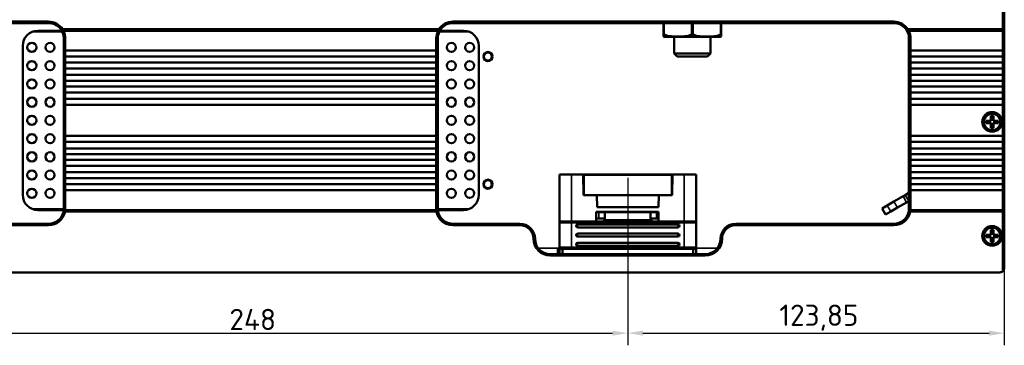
# Model space of a CAD drawing. Header units: millimetres. Extents: x 0 to 5372, y -189 to 1188.
# Tile 26 of 30: x 821 to 1145, y 768 to 875. Entities that reach past the tile are written whole.
import ezdxf

# ---------------------------------------------------------------- set-up
doc = ezdxf.new("R2010")
doc.units = ezdxf.units.MM
doc.header["$LTSCALE"] = 2
for name, color, linetype, lineweight in [('Bemaßung (ISO)', 7, 'Continuous', 25), ('Sichtbar (ISO)', 7, 'Continuous', 50), ('Sichtbar schmal (ISO)', 7, 'Continuous', 35)]:
    doc.layers.add(name, color=color, linetype=linetype, lineweight=lineweight)
doc.styles.add('Notiztext (DIN)', font='isocpeur.ttf')
doc.dimstyles.new('Standard (DIN)', dxfattribs={"dimscale": 2, "dimtxt": 3.5, "dimasz": 2.5, "dimexe": 2, "dimexo": 0.5, "dimgap": 0.5, "dimtad": 1, "dimrnd": 1e-08, "dimtxsty": 'Notiztext (DIN)', "dimcen": 0.09, "dimdle": 10, "dimclrd": 256, "dimclre": 256, "dimclrt": 256, "dimadec": 0, "dimazin": 0, "dimtfac": 1, "dimtmove": 0, "dimatfit": 3, "dimfxl": 1, "dimtolj": 1, "dimtzin": 0, "dimlwd": -1, "dimlwe": -1, "dimarcsym": 0})

# ---------------------------------------------------------------- blocks, each defined once
blk = doc.blocks.new('*D27')
at = {"layer": 'Bemaßung (ISO)', "transparency": 16777216}
for p, q in [((772.68, 822.99), (772.68, 767.94)), ((1020.68, 822.99), (1020.68, 767.94)), ((777.68, 771.94), (1015.68, 771.94))]:
    blk.add_line(p, q, dxfattribs=at)
for points in [[(777.68, 772.77), (777.68, 771.11), (772.68, 771.94)], [(1015.68, 772.77), (1015.68, 771.11), (1020.68, 771.94)]]:
    blk.add_solid(points, dxfattribs=at)
at = {"layer": 'Defpoints', "color": 0, "transparency": 16777216}
for p in [(772.68, 823.99), (1020.68, 823.99), (1020.68, 771.94)]:
    blk.add_point(p, dxfattribs=at)
at = {"layer": 'Bemaßung (ISO)', "transparency": 16777216, "insert": (889.66, 779.94), "char_height": 7, "attachment_point": 1, "style": 'Notiztext (DIN)'}
blk.add_mtext('\\A1;248', dxfattribs=at)
blk = doc.blocks.new('*D28')
at = {"layer": 'Bemaßung (ISO)', "transparency": 16777216}
for p, q in [((1020.68, 822.99), (1020.68, 767.94)), ((1144.53, 792.44), (1144.53, 767.94)), ((1025.68, 771.94), (1139.53, 771.94))]:
    blk.add_line(p, q, dxfattribs=at)
for points in [[(1025.68, 772.77), (1025.68, 771.11), (1020.68, 771.94)], [(1139.53, 772.77), (1139.53, 771.11), (1144.53, 771.94)]]:
    blk.add_solid(points, dxfattribs=at)
at = {"layer": 'Defpoints', "color": 0, "transparency": 16777216}
for p in [(1020.68, 823.99), (1144.53, 793.44), (1144.53, 771.94)]:
    blk.add_point(p, dxfattribs=at)
at = {"layer": 'Bemaßung (ISO)', "transparency": 16777216, "insert": (1070.55, 781.34), "char_height": 7, "attachment_point": 1, "style": 'Notiztext (DIN)'}
blk.add_mtext('\\A1;123,85', dxfattribs=at)

msp = doc.modelspace()

# ---------------------------------------------------------------- linework, layer by layer
at = {"layer": 'Sichtbar (ISO)'}
for p, q in [((1144.026, 871.941), (1144.026, 890.559)), ((1144.526, 889.441), (1144.526, 872.148)), ((715.176, 874.441), (830.176, 874.441)), ((963.176, 874.441), (1108.176, 874.441)), ((830.176, 873.941), (715.176, 873.941)), ((834.506, 871.441), (826.676, 871.441)), ((958.566, 871.941), (834.786, 871.941)), ((835.071, 871.434), (835.075, 871.441)), ((958.277, 871.441), (835.075, 871.441)), ((958.277, 871.441), (958.282, 871.434)), ((966.676, 871.441), (958.846, 871.441)), ((1108.176, 873.941), (963.176, 873.941)), ((1032.431, 873.941), (1032.431, 870.183)), ((1051.431, 870.183), (1051.431, 873.941)), ((1144.026, 871.941), (1112.786, 871.941)), ((1113.071, 871.434), (1113.075, 871.441)), ((1144.026, 871.441), (1113.075, 871.441)), ((1144.526, 872.148), (1144.026, 871.941)), ((1144.026, 871.441), (1144.026, 871.941)), ((1144.526, 871.648), (1144.026, 871.441)), ((1144.026, 864.883), (1144.026, 871.441)), ((1144.526, 872.148), (1144.526, 871.648)), ((1144.526, 871.648), (1144.526, 864.504)), ((834.666, 871.141), (824.97, 871.141)), ((835.176, 864.504), (835.176, 868.941)), ((835.676, 868.941), (835.676, 864.883)), ((957.676, 864.883), (957.676, 868.941)), ((958.176, 868.941), (958.176, 864.504)), ((968.382, 871.141), (958.686, 871.141)), ((1032.431, 870.183), (1032.431, 869.504)), ((1032.839, 869.441), (1051.024, 869.441)), ((1035.931, 863.941), (1035.931, 869.441)), ((1047.931, 863.941), (1047.931, 869.441)), ((1051.431, 869.504), (1051.431, 870.183)), ((1113.176, 864.504), (1113.176, 868.941)), ((1113.676, 868.941), (1113.676, 864.883)), ((821.676, 866.441), (821.676, 817.441)), ((835.676, 864.883), (957.676, 864.883)), ((835.676, 862.952), (835.676, 864.883)), ((957.676, 864.883), (957.676, 862.952)), ((971.676, 817.441), (971.676, 866.441)), ((1113.676, 864.883), (1144.026, 864.883)), ((1113.676, 862.952), (1113.676, 864.883)), ((1144.026, 864.883), (1144.026, 862.952)), ((835.176, 864.504), (835.176, 863.331)), ((835.176, 860.585), (835.176, 863.331)), ((957.676, 862.952), (835.676, 862.952)), ((835.676, 862.952), (835.676, 860.963)), ((957.676, 860.963), (957.676, 862.952)), ((958.176, 863.331), (958.176, 864.504)), ((958.176, 863.331), (958.176, 860.585)), ((1035.931, 863.941), (1047.931, 863.941)), ((1036.931, 862.941), (1035.931, 863.941)), ((1036.931, 862.941), (1046.931, 862.941)), ((1046.931, 862.941), (1047.931, 863.941)), ((1113.176, 864.504), (1113.176, 863.331)), ((1113.176, 860.585), (1113.176, 863.331)), ((1144.026, 862.952), (1113.676, 862.952)), ((1113.676, 862.952), (1113.676, 860.963)), ((1144.026, 860.963), (1144.026, 862.952)), ((1144.526, 863.331), (1144.526, 864.504)), ((1144.526, 863.331), (1144.526, 860.585)), ((835.176, 860.585), (835.176, 859.411)), ((835.176, 856.528), (835.176, 859.411)), ((835.676, 860.963), (957.676, 860.963)), ((835.676, 859.033), (835.676, 860.963)), ((957.676, 859.033), (835.676, 859.033)), ((835.676, 859.033), (835.676, 856.906)), ((957.676, 860.963), (957.676, 859.033)), ((957.676, 856.906), (957.676, 859.033)), ((958.176, 859.411), (958.176, 860.585)), ((958.176, 859.411), (958.176, 856.528)), ((1113.176, 860.585), (1113.176, 859.411)), ((1113.176, 856.528), (1113.176, 859.411)), ((1113.676, 860.963), (1144.026, 860.963)), ((1113.676, 859.033), (1113.676, 860.963)), ((1144.026, 859.033), (1113.676, 859.033)), ((1113.676, 859.033), (1113.676, 856.906)), ((1144.026, 860.963), (1144.026, 859.033)), ((1144.026, 856.906), (1144.026, 859.033)), ((1144.526, 859.411), (1144.526, 860.585)), ((1144.526, 859.411), (1144.526, 856.528)), ((835.176, 856.528), (835.176, 855.354)), ((835.176, 852.708), (835.176, 855.354)), ((835.676, 856.906), (957.676, 856.906)), ((835.676, 854.976), (835.676, 856.906)), ((957.676, 854.976), (835.676, 854.976)), ((835.676, 854.976), (835.676, 853.087)), ((957.676, 856.906), (957.676, 854.976)), ((957.676, 853.087), (957.676, 854.976)), ((958.176, 855.354), (958.176, 856.528)), ((958.176, 855.354), (958.176, 852.708)), ((1113.176, 856.528), (1113.176, 855.354)), ((1113.176, 852.708), (1113.176, 855.354)), ((1113.676, 856.906), (1144.026, 856.906)), ((1113.676, 854.976), (1113.676, 856.906)), ((1144.026, 854.976), (1113.676, 854.976)), ((1113.676, 854.976), (1113.676, 853.087)), ((1144.026, 856.906), (1144.026, 854.976)), ((1144.026, 853.087), (1144.026, 854.976)), ((1144.526, 855.354), (1144.526, 856.528)), ((1144.526, 855.354), (1144.526, 852.708)), ((835.176, 852.708), (835.176, 851.535)), ((835.676, 853.087), (957.676, 853.087)), ((835.676, 851.157), (835.676, 853.087)), ((957.676, 853.087), (957.676, 851.157)), ((958.176, 851.535), (958.176, 852.708)), ((1113.176, 852.708), (1113.176, 851.535)), ((1113.676, 853.087), (1144.026, 853.087)), ((1113.676, 851.157), (1113.676, 853.087)), ((1144.026, 853.087), (1144.026, 851.157)), ((1144.526, 851.535), (1144.526, 852.708)), ((835.176, 848.627), (835.176, 851.535)), ((835.176, 848.627), (835.176, 847.453)), ((957.676, 851.157), (835.676, 851.157)), ((835.676, 851.157), (835.676, 849.005)), ((835.676, 849.005), (957.676, 849.005)), ((835.676, 847.075), (835.676, 849.005)), ((957.676, 849.005), (957.676, 851.157)), ((957.676, 849.005), (957.676, 847.075)), ((958.176, 851.535), (958.176, 848.627)), ((958.176, 847.453), (958.176, 848.627)), ((1113.176, 848.627), (1113.176, 851.535)), ((1113.176, 848.627), (1113.176, 847.453)), ((1144.026, 851.157), (1113.676, 851.157)), ((1113.676, 851.157), (1113.676, 849.005)), ((1113.676, 849.005), (1144.026, 849.005)), ((1113.676, 847.075), (1113.676, 849.005)), ((1144.026, 849.005), (1144.026, 851.157)), ((1144.026, 849.005), (1144.026, 847.075)), ((1144.526, 851.535), (1144.526, 848.627)), ((1144.526, 847.453), (1144.526, 848.627)), ((835.176, 836.429), (835.176, 847.453)), ((957.676, 847.075), (835.676, 847.075)), ((835.676, 847.075), (835.676, 836.807)), ((957.676, 836.807), (957.676, 847.075)), ((958.176, 847.453), (958.176, 836.429)), ((1113.176, 836.429), (1113.176, 847.453)), ((1144.026, 847.075), (1113.676, 847.075)), ((1113.676, 847.075), (1113.676, 836.807)), ((1144.026, 836.807), (1144.026, 847.075)), ((1144.526, 847.453), (1144.526, 836.429)), ((1140.126, 841.841), (1140.126, 843.441)), ((1140.126, 843.441), (1140.926, 843.441)), ((1140.196, 842.641), (1140.126, 843.441)), ((1140.856, 842.641), (1140.196, 842.641)), ((1140.196, 842.641), (1140.196, 841.771)), ((1140.856, 842.641), (1140.926, 843.441)), ((1140.856, 841.771), (1140.856, 842.641)), ((1140.926, 843.441), (1140.926, 841.841)), ((1138.526, 841.041), (1138.526, 841.841)), ((1138.526, 841.841), (1140.126, 841.841)), ((1139.326, 841.771), (1138.526, 841.841)), ((1139.326, 841.111), (1138.526, 841.041)), ((1140.126, 841.041), (1138.526, 841.041)), ((1139.326, 841.771), (1140.196, 841.771)), ((1139.326, 841.111), (1139.326, 841.771)), ((1140.196, 841.111), (1139.326, 841.111)), ((1140.126, 841.841), (1140.196, 841.771)), ((1140.196, 841.111), (1140.126, 841.041)), ((1140.126, 839.441), (1140.126, 841.041)), ((1140.196, 840.241), (1140.126, 839.441)), ((1140.926, 839.441), (1140.126, 839.441)), ((1140.196, 841.111), (1140.196, 840.241)), ((1140.196, 840.241), (1140.856, 840.241)), ((1140.856, 841.771), (1140.926, 841.841)), ((1140.856, 841.771), (1141.726, 841.771)), ((1140.926, 841.041), (1140.856, 841.111)), ((1140.856, 840.241), (1140.856, 841.111)), ((1141.726, 841.111), (1140.856, 841.111)), ((1140.856, 840.241), (1140.926, 839.441)), ((1140.926, 841.841), (1142.526, 841.841)), ((1142.526, 841.041), (1140.926, 841.041)), ((1140.926, 841.041), (1140.926, 839.441)), ((1141.726, 841.771), (1142.526, 841.841)), ((1141.726, 841.771), (1141.726, 841.111)), ((1141.726, 841.111), (1142.526, 841.041)), ((1142.526, 841.841), (1142.526, 841.041)), ((835.176, 836.429), (835.176, 835.255)), ((835.676, 836.807), (957.676, 836.807)), ((835.676, 834.877), (835.676, 836.807)), ((957.676, 836.807), (957.676, 834.877)), ((958.176, 835.255), (958.176, 836.429)), ((1113.176, 836.429), (1113.176, 835.255)), ((1113.676, 836.807), (1144.026, 836.807)), ((1113.676, 834.877), (1113.676, 836.807)), ((1144.026, 836.807), (1144.026, 834.877)), ((1144.526, 835.255), (1144.526, 836.429)), ((835.176, 832.347), (835.176, 835.255)), ((835.176, 832.347), (835.176, 831.174)), ((957.676, 834.877), (835.676, 834.877)), ((835.676, 834.877), (835.676, 832.726)), ((835.676, 832.726), (957.676, 832.726)), ((835.676, 830.796), (835.676, 832.726)), ((957.676, 832.726), (957.676, 834.877)), ((957.676, 832.726), (957.676, 830.796)), ((958.176, 835.255), (958.176, 832.347)), ((958.176, 831.174), (958.176, 832.347)), ((1113.176, 832.347), (1113.176, 835.255)), ((1113.176, 832.347), (1113.176, 831.174)), ((1144.026, 834.877), (1113.676, 834.877)), ((1113.676, 834.877), (1113.676, 832.726)), ((1113.676, 832.726), (1144.026, 832.726)), ((1113.676, 830.796), (1113.676, 832.726)), ((1144.026, 832.726), (1144.026, 834.877)), ((1144.026, 832.726), (1144.026, 830.796)), ((1144.526, 835.255), (1144.526, 832.347)), ((1144.526, 831.174), (1144.526, 832.347)), ((835.176, 828.528), (835.176, 831.174)), ((957.676, 830.796), (835.676, 830.796)), ((835.676, 830.796), (835.676, 828.906)), ((957.676, 828.906), (957.676, 830.796)), ((958.176, 831.174), (958.176, 828.528)), ((1113.176, 828.528), (1113.176, 831.174)), ((1144.026, 830.796), (1113.676, 830.796)), ((1113.676, 830.796), (1113.676, 828.906)), ((1144.026, 828.906), (1144.026, 830.796)), ((1144.526, 831.174), (1144.526, 828.528)), ((835.176, 828.528), (835.176, 827.354)), ((835.176, 824.471), (835.176, 827.354)), ((835.676, 828.906), (957.676, 828.906)), ((835.676, 826.976), (835.676, 828.906)), ((957.676, 826.976), (835.676, 826.976)), ((835.676, 826.976), (835.676, 824.85)), ((957.676, 828.906), (957.676, 826.976)), ((957.676, 824.85), (957.676, 826.976)), ((958.176, 827.354), (958.176, 828.528)), ((958.176, 827.354), (958.176, 824.471)), ((1113.176, 828.528), (1113.176, 827.354)), ((1113.176, 824.471), (1113.176, 827.354)), ((1113.676, 828.906), (1144.026, 828.906)), ((1113.676, 826.976), (1113.676, 828.906)), ((1144.026, 826.976), (1113.676, 826.976)), ((1113.676, 826.976), (1113.676, 824.85)), ((1144.026, 828.906), (1144.026, 826.976)), ((1144.026, 824.85), (1144.026, 826.976)), ((1144.526, 827.354), (1144.526, 828.528)), ((1144.526, 827.354), (1144.526, 824.471)), ((835.176, 824.471), (835.176, 823.298)), ((835.176, 820.552), (835.176, 823.298)), ((835.676, 824.85), (957.676, 824.85)), ((835.676, 822.919), (835.676, 824.85)), ((957.676, 822.919), (835.676, 822.919)), ((835.676, 822.919), (835.676, 820.93)), ((957.676, 824.85), (957.676, 822.919)), ((957.676, 820.93), (957.676, 822.919)), ((958.176, 823.298), (958.176, 824.471)), ((958.176, 823.298), (958.176, 820.552)), ((998.176, 824.091), (1002.176, 824.091)), ((998.176, 824.091), (998.176, 808.191)), ((1002.176, 824.091), (1005.959, 824.091)), ((1035.393, 824.091), (1005.959, 824.091)), ((1006.076, 817.391), (1005.959, 824.091)), ((1005.961, 823.991), (1006.176, 823.991)), ((1006.176, 823.991), (1035.176, 823.991)), ((1006.176, 817.391), (1006.176, 823.991)), ((1035.391, 823.991), (1035.176, 823.991)), ((1035.176, 817.391), (1035.176, 823.991)), ((1035.276, 817.391), (1035.393, 824.091)), ((1035.393, 824.091), (1039.176, 824.091)), ((1043.176, 824.091), (1039.176, 824.091)), ((1043.176, 824.091), (1043.176, 808.191)), ((1113.176, 824.471), (1113.176, 823.298)), ((1113.176, 820.552), (1113.176, 823.298)), ((1113.676, 824.85), (1144.026, 824.85)), ((1113.676, 822.919), (1113.676, 824.85)), ((1144.026, 822.919), (1113.676, 822.919)), ((1113.676, 822.919), (1113.676, 820.93)), ((1144.026, 824.85), (1144.026, 822.919)), ((1144.026, 820.93), (1144.026, 822.919)), ((1144.526, 823.298), (1144.526, 824.471)), ((1144.526, 823.298), (1144.526, 820.552)), ((835.176, 820.552), (835.176, 819.378)), ((835.176, 812.941), (835.176, 819.378)), ((835.676, 820.93), (957.676, 820.93)), ((835.676, 819), (835.676, 820.93)), ((957.676, 820.93), (957.676, 819)), ((958.176, 819.378), (958.176, 820.552)), ((958.176, 819.378), (958.176, 812.941)), ((1113.176, 820.552), (1113.176, 819.378)), ((1113.176, 812.941), (1113.176, 819.378)), ((1113.676, 820.93), (1144.026, 820.93)), ((1113.676, 819), (1113.676, 820.93)), ((1144.026, 820.93), (1144.026, 819)), ((1144.526, 819.378), (1144.526, 820.552)), ((1144.526, 819.378), (1144.526, 812.234)), ((957.676, 819), (835.676, 819)), ((835.676, 819), (835.676, 812.941)), ((957.676, 812.941), (957.676, 819)), ((1006.076, 817.391), (1010.506, 817.391)), ((1006.176, 817.391), (1035.176, 817.391)), ((1010.506, 817.391), (1010.576, 813.391)), ((1030.776, 813.391), (1030.846, 817.391)), ((1030.846, 817.391), (1035.276, 817.391)), ((1108.228, 815.226), (1111.228, 816.958)), ((1111.953, 817.376), (1111.228, 816.958)), ((1113.176, 818.083), (1111.953, 817.376)), ((1113.676, 819), (1113.676, 812.941)), ((1144.026, 819), (1113.676, 819)), ((1144.026, 812.441), (1144.026, 819)), ((1010.576, 813.391), (1030.776, 813.391)), ((1104.302, 812.959), (1106.034, 813.959)), ((1105.452, 810.967), (1104.302, 812.959)), ((1108.228, 815.226), (1106.034, 813.959)), ((1109.378, 813.234), (1107.184, 811.967)), ((1112.378, 814.966), (1109.378, 813.234)), ((1112.378, 814.966), (1113.103, 815.385)), ((1113.103, 815.385), (1113.176, 815.427)), ((824.97, 812.741), (835.172, 812.741)), ((826.676, 812.441), (835.151, 812.441)), ((835.584, 811.941), (957.768, 811.941)), ((835.653, 812.433), (835.66, 812.441)), ((835.66, 812.441), (957.692, 812.441)), ((957.692, 812.441), (957.7, 812.433)), ((958.18, 812.741), (968.382, 812.741)), ((958.201, 812.441), (966.676, 812.441)), ((1030.776, 811.891), (1010.326, 811.891)), ((1010.326, 811.891), (1010.326, 808.691)), ((1010.326, 811.691), (1011.176, 811.691)), ((1011.176, 809.691), (1010.326, 809.691)), ((1010.576, 811.891), (1010.566, 811.691)), ((1011.176, 811.691), (1013.176, 811.691)), ((1013.176, 809.691), (1011.176, 809.691)), ((1013.176, 811.691), (1028.176, 811.691)), ((1013.176, 811.691), (1013.176, 809.691)), ((1028.176, 811.691), (1030.176, 811.691)), ((1028.176, 809.691), (1028.176, 811.691)), ((1030.176, 809.691), (1028.176, 809.691)), ((1030.176, 811.691), (1030.776, 811.691)), ((1030.776, 809.691), (1030.176, 809.691)), ((1030.776, 811.891), (1030.776, 808.691)), ((1107.184, 811.967), (1105.452, 810.967)), ((1144.026, 811.941), (1113.584, 811.941)), ((1113.653, 812.433), (1113.66, 812.441)), ((1144.026, 812.441), (1113.66, 812.441)), ((1144.026, 811.941), (1144.026, 812.441)), ((1144.026, 812.441), (1144.526, 812.234)), ((1144.026, 792.323), (1144.026, 811.941)), ((1144.026, 811.941), (1144.526, 811.734)), ((1144.526, 812.234), (1144.526, 811.734)), ((1144.526, 811.734), (1144.526, 793.441)), ((808.176, 807.941), (830.176, 807.941)), ((830.176, 807.441), (808.176, 807.441)), ((963.176, 807.941), (985.176, 807.941)), ((985.176, 807.441), (963.176, 807.441)), ((998.176, 800.191), (998.176, 808.191)), ((1002.176, 808.691), (998.676, 808.691)), ((1002.176, 808.691), (1039.176, 808.691)), ((1037.176, 807.74), (1004.176, 807.74)), ((1004.176, 806.74), (1037.176, 806.74)), ((1042.676, 808.691), (1039.176, 808.691)), ((1043.176, 808.191), (1043.176, 800.191)), ((1056.176, 807.941), (1108.176, 807.941)), ((1108.176, 807.441), (1056.176, 807.441)), ((1037.176, 804.69), (1004.176, 804.69)), ((1004.176, 803.69), (1037.176, 803.69)), ((1138.526, 803.541), (1138.526, 804.341)), ((1138.526, 804.341), (1140.126, 804.341)), ((1139.326, 804.271), (1138.526, 804.341)), ((1139.326, 803.611), (1138.526, 803.541)), ((1140.126, 803.541), (1138.526, 803.541)), ((1139.326, 804.271), (1140.196, 804.271)), ((1139.326, 803.611), (1139.326, 804.271)), ((1140.196, 803.611), (1139.326, 803.611)), ((1140.126, 804.341), (1140.126, 805.941)), ((1140.126, 805.941), (1140.926, 805.941)), ((1140.196, 805.141), (1140.126, 805.941)), ((1140.126, 804.341), (1140.196, 804.271)), ((1140.196, 803.611), (1140.126, 803.541)), ((1140.126, 801.941), (1140.126, 803.541)), ((1140.856, 805.141), (1140.196, 805.141)), ((1140.196, 805.141), (1140.196, 804.271)), ((1140.196, 803.611), (1140.196, 802.741)), ((1140.856, 805.141), (1140.926, 805.941)), ((1140.856, 804.271), (1140.856, 805.141)), ((1140.856, 804.271), (1140.926, 804.341)), ((1140.856, 804.271), (1141.726, 804.271)), ((1140.926, 803.541), (1140.856, 803.611)), ((1140.856, 802.741), (1140.856, 803.611)), ((1141.726, 803.611), (1140.856, 803.611)), ((1140.926, 805.941), (1140.926, 804.341)), ((1140.926, 804.341), (1142.526, 804.341)), ((1142.526, 803.541), (1140.926, 803.541)), ((1140.926, 803.541), (1140.926, 801.941)), ((1141.726, 804.271), (1142.526, 804.341)), ((1141.726, 804.271), (1141.726, 803.611)), ((1141.726, 803.611), (1142.526, 803.541)), ((1142.526, 804.341), (1142.526, 803.541)), ((998.176, 797.941), (998.176, 800.191)), ((1037.176, 801.64), (1004.176, 801.64)), ((1004.176, 800.64), (1037.176, 800.64)), ((1043.176, 800.191), (1043.176, 797.941)), ((1140.196, 802.741), (1140.126, 801.941)), ((1140.926, 801.941), (1140.126, 801.941)), ((1140.196, 802.741), (1140.856, 802.741)), ((1140.856, 802.741), (1140.926, 801.941)), ((995.176, 797.941), (1046.176, 797.941)), ((995.176, 797.441), (1046.176, 797.441)), ((998.176, 799.641), (997.676, 799.641)), ((997.676, 797.941), (997.676, 799.641)), ((998.676, 799.691), (1002.176, 799.691)), ((999.176, 799.691), (999.176, 797.941)), ((1039.176, 799.691), (1002.176, 799.691)), ((1039.176, 799.691), (1042.676, 799.691)), ((1042.176, 797.941), (1042.176, 799.691)), ((1143.026, 791.941), (154.326, 791.941))]:
    msp.add_line(p, q, dxfattribs=at)
for centre, radius in [((824.676, 865.941), 1.5), ((830.676, 865.941), 1.5), ((962.676, 865.941), 1.5), ((968.676, 865.941), 1.5), ((974.676, 862.941), 1.5), ((974.676, 862.941), 1.3), ((824.676, 859.941), 1.5), ((830.676, 859.941), 1.5), ((962.676, 859.941), 1.5), ((968.676, 859.941), 1.5), ((824.676, 853.941), 1.5), ((830.676, 853.941), 1.5), ((962.676, 853.941), 1.5), ((968.676, 853.941), 1.5), ((824.676, 847.941), 1.5), ((830.676, 847.941), 1.5), ((962.676, 847.941), 1.5), ((968.676, 847.941), 1.5), ((824.676, 841.941), 1.5), ((830.676, 841.941), 1.5), ((962.676, 841.941), 1.5), ((968.676, 841.941), 1.5), ((1140.526, 841.441), 3.25), ((1140.526, 841.441), 2.7), ((824.676, 835.941), 1.5), ((830.676, 835.941), 1.5), ((962.676, 835.941), 1.5), ((968.676, 835.941), 1.5), ((824.676, 829.941), 1.5), ((830.676, 829.941), 1.5), ((962.676, 829.941), 1.5), ((968.676, 829.941), 1.5), ((824.676, 823.941), 1.5), ((830.676, 823.941), 1.5), ((962.676, 823.941), 1.5), ((968.676, 823.941), 1.5), ((824.676, 817.941), 1.5), ((830.676, 817.941), 1.5), ((962.676, 817.941), 1.5), ((968.676, 817.941), 1.5), ((974.676, 820.941), 1.5), ((974.676, 820.941), 1.3), ((1140.526, 803.941), 3.25), ((1140.526, 803.941), 2.7)]:
    msp.add_circle(centre, radius, dxfattribs=at)
for centre, radius, start, end in [((830.176, 868.941), 5.5, 33.05573, 90), ((963.176, 868.941), 5.5, 90, 146.94427), ((1108.176, 868.941), 5.5, 33.05573, 90), ((826.676, 866.441), 5, 90, 180), ((830.176, 868.941), 5, 38.30405, 90), ((830.176, 868.941), 5, 0, 32.20448), ((830.176, 868.941), 5.5, 0, 27.03569), ((963.176, 868.941), 5.5, 152.96431, 180), ((963.176, 868.941), 5, 147.79552, 180), ((963.176, 868.941), 5, 90, 141.69595), ((966.676, 866.441), 5, 0, 90), ((1108.176, 868.941), 5, 38.30405, 90), ((1108.176, 868.941), 5, 0, 32.20448), ((1108.176, 868.941), 5.5, 0, 27.03569), ((1033.09, 872.431), 3, 257.31877, 265.20285), ((1050.773, 872.431), 3, 274.79715, 282.68123), ((826.676, 817.441), 5, 180, 270), ((966.676, 817.441), 5, 270, 0), ((830.176, 812.941), 5, 351.86123, 0), ((830.176, 812.941), 5.5, 354.6951, 0), ((963.176, 812.941), 5.5, 180, 185.3049), ((963.176, 812.941), 5, 180, 188.13877), ((1108.176, 812.941), 5, 351.86123, 0), ((1108.176, 812.941), 5.5, 354.6951, 0), ((830.176, 812.941), 5.5, 270, 349.52432), ((830.176, 812.941), 5, 270, 346.61104), ((963.176, 812.941), 5.5, 190.47568, 270), ((963.176, 812.941), 5, 193.38896, 270), ((1108.176, 812.941), 5.5, 270, 349.52432), ((1108.176, 812.941), 5, 270, 346.61104), ((985.176, 802.941), 5, 0, 90), ((985.176, 802.941), 4.5, 0, 90), ((998.676, 808.191), 0.5, 90, 180), ((1004.176, 807.24), 0.5, 90, 270), ((1012.176, 809.691), 1, 270, 330), ((1029.176, 809.691), 1, 210, 270), ((1037.176, 807.24), 0.5, 270, 90), ((1042.676, 808.191), 0.5, 0, 90), ((1056.176, 802.941), 5, 90, 180), ((1056.176, 802.941), 4.5, 90, 180), ((1004.176, 804.19), 0.5, 90, 270), ((1037.176, 804.19), 0.5, 270, 90), ((995.176, 802.941), 5.5, 180, 270), ((995.176, 802.941), 5, 180, 270), ((998.676, 800.191), 0.5, 180, 270), ((1004.176, 801.14), 0.5, 90, 270), ((1037.176, 801.14), 0.5, 270, 90), ((1042.676, 800.191), 0.5, 270, 0), ((1046.176, 802.941), 5.5, 270, 0), ((1046.176, 802.941), 5, 270, 0), ((1143.026, 793.441), 1.5, 311.81031, 0), ((1143.026, 793.441), 1.5, 270, 311.81031)]:
    msp.add_arc(centre, radius, start, end, dxfattribs=at)
for centre, major_axis, start_param, end_param in [((831.19, 869.671), (2.532, -3.515), 1.4990278, 1.6219368), ((962.162, 869.671), (2.532, 3.515), 1.5196559, 1.6425648), ((1109.19, 869.671), (2.532, -3.515), 1.4990278, 1.6219368)]:
    msp.add_ellipse(centre, major_axis=major_axis, ratio=0.8658307, start_param=start_param, end_param=end_param, dxfattribs=at)
for points, knots in [([(834.758, 871.889), (834.646, 871.913), (834.533, 871.939), (834.314, 871.989), (834.207, 872.014), (834.1, 872.04)], [-0.081014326, -0.081014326, -0.081014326, -0.081014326, -0.038980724, -0.038980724, 0, 0, 0, 0]), ([(834.758, 871.889), (834.814, 871.816), (834.867, 871.741), (834.972, 871.59), (835.022, 871.512), (835.071, 871.434)], [-0.071637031, -0.071637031, -0.071637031, -0.071637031, -0.036247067, -0.036247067, -0.000001, -0.000001, -0.000001, -0.000001]), ([(958.595, 871.889), (958.539, 871.816), (958.485, 871.741), (958.381, 871.59), (958.33, 871.512), (958.282, 871.434)], [0.000001, 0.000001, 0.000001, 0.000001, 0.03539017, 0.03539017, 0.071635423, 0.071635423, 0.071635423, 0.071635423]), ([(959.252, 872.04), (959.145, 872.014), (959.039, 871.989), (958.819, 871.939), (958.706, 871.913), (958.595, 871.889)], [-0.081009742, -0.081009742, -0.081009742, -0.081009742, -0.042031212, -0.042031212, 0, 0, 0, 0]), ([(1112.758, 871.889), (1112.646, 871.913), (1112.533, 871.939), (1112.314, 871.989), (1112.207, 872.014), (1112.1, 872.04)], [-0.081014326, -0.081014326, -0.081014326, -0.081014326, -0.038980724, -0.038980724, 0, 0, 0, 0]), ([(1112.758, 871.889), (1112.814, 871.816), (1112.867, 871.741), (1112.972, 871.59), (1113.022, 871.512), (1113.071, 871.434)], [-0.071636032, -0.071636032, -0.071636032, -0.071636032, -0.036246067, -0.036246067, 0, 0, 0, 0]), ([(1032.431, 870.183), (1032.431, 870.184), (1032.431, 870.184), (1032.432, 870.205), (1032.439, 870.221), (1032.461, 870.235), (1032.469, 870.238), (1032.484, 870.24), (1032.491, 870.241), (1032.498, 870.241), (1032.505, 870.241), (1032.512, 870.241), (1032.53, 870.238), (1032.542, 870.236), (1032.582, 870.226), (1032.612, 870.215), (1032.656, 870.195), (1032.669, 870.189), (1032.681, 870.183)], [-0.027055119, -0.027055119, -0.027055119, -0.027055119, -0.02645663, -0.02645663, -0.010825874, -0.010825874, -0.004454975, -0.004454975, 0, 0, 0, 0.00387152, 0.00387152, 0.009737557, 0.009737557, 0.022235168, 0.022235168, 0.027050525, 0.027050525, 0.027050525, 0.027050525]), ([(1041.681, 870.183), (1041.664, 870.174), (1041.648, 870.166), (1040.972, 869.846), (1040.215, 869.691), (1038.675, 869.522), (1037.893, 869.504), (1036.469, 869.504), (1035.687, 869.522), (1034.148, 869.691), (1033.391, 869.846), (1032.715, 870.166), (1032.698, 870.174), (1032.681, 870.183)], [1.0837893, 1.0837893, 1.0837893, 1.0837893, 1.0900603, 1.0900603, 1.33666841, 1.33666841, 1.58327651, 1.58327651, 1.82988461, 1.82988461, 2.07649272, 2.07649272, 2.08276372, 2.08276372, 2.08276372, 2.08276372]), ([(1041.681, 870.183), (1041.683, 870.184), (1041.685, 870.184), (1041.728, 870.205), (1041.775, 870.221), (1041.845, 870.235), (1041.866, 870.238), (1041.902, 870.24), (1041.917, 870.241), (1041.931, 870.241), (1041.944, 870.241), (1041.957, 870.241), (1041.989, 870.238), (1042.009, 870.236), (1042.068, 870.226), (1042.106, 870.215), (1042.155, 870.195), (1042.169, 870.189), (1042.181, 870.183)], [-0.027055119, -0.027055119, -0.027055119, -0.027055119, -0.02645663, -0.02645663, -0.010825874, -0.010825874, -0.004454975, -0.004454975, 0, 0, 0, 0.00387152, 0.00387152, 0.009737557, 0.009737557, 0.022235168, 0.022235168, 0.027050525, 0.027050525, 0.027050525, 0.027050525]), ([(1051.181, 870.183), (1051.164, 870.174), (1051.148, 870.166), (1050.472, 869.846), (1049.715, 869.691), (1048.175, 869.522), (1047.393, 869.504), (1045.969, 869.504), (1045.187, 869.522), (1043.648, 869.691), (1042.891, 869.846), (1042.215, 870.166), (1042.198, 870.174), (1042.181, 870.183)], [1.0837893, 1.0837893, 1.0837893, 1.0837893, 1.0900603, 1.0900603, 1.33666841, 1.33666841, 1.58327651, 1.58327651, 1.82988461, 1.82988461, 2.07649272, 2.07649272, 2.08276372, 2.08276372, 2.08276372, 2.08276372]), ([(1051.181, 870.183), (1051.183, 870.184), (1051.185, 870.184), (1051.228, 870.205), (1051.267, 870.221), (1051.315, 870.235), (1051.328, 870.238), (1051.349, 870.24), (1051.357, 870.241), (1051.364, 870.241), (1051.371, 870.241), (1051.377, 870.241), (1051.391, 870.238), (1051.398, 870.236), (1051.418, 870.226), (1051.426, 870.215), (1051.431, 870.195), (1051.431, 870.189), (1051.431, 870.183)], [-0.027055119, -0.027055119, -0.027055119, -0.027055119, -0.02645663, -0.02645663, -0.010825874, -0.010825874, -0.004454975, -0.004454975, 0, 0, 0, 0.00387152, 0.00387152, 0.009737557, 0.009737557, 0.022235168, 0.022235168, 0.027050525, 0.027050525, 0.027050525, 0.027050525]), ([(835.04, 811.783), (835.058, 811.858), (835.074, 811.933), (835.103, 812.083), (835.115, 812.158), (835.126, 812.233)], [0, 0, 0, 0, 0.033909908, 0.033909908, 0.067820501, 0.067820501, 0.067820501, 0.067820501]), ([(835.653, 812.433), (835.558, 812.399), (835.464, 812.365), (835.288, 812.298), (835.207, 812.266), (835.126, 812.233)], [0.000001, 0.000001, 0.000001, 0.000001, 0.040482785, 0.040482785, 0.075284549, 0.075284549, 0.075284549, 0.075284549]), ([(835.66, 812.441), (835.647, 812.362), (835.633, 812.283), (835.6, 812.125), (835.582, 812.047), (835.562, 811.968)], [-0.067588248, -0.067588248, -0.067588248, -0.067588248, -0.033794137, -0.033794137, 0, 0, 0, 0]), ([(957.791, 811.968), (957.771, 812.047), (957.752, 812.125), (957.72, 812.283), (957.705, 812.362), (957.692, 812.441)], [-0.067588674, -0.067588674, -0.067588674, -0.067588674, -0.033794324, -0.033794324, 0, 0, 0, 0]), ([(958.227, 812.233), (958.145, 812.266), (958.064, 812.298), (957.888, 812.365), (957.794, 812.399), (957.7, 812.433)], [0, 0, 0, 0, 0.034798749, 0.034798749, 0.075277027, 0.075277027, 0.075277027, 0.075277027]), ([(958.227, 812.233), (958.237, 812.158), (958.25, 812.083), (958.278, 811.933), (958.294, 811.858), (958.312, 811.783)], [0.000000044, 0.000000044, 0.000000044, 0.000000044, 0.033916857, 0.033916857, 0.067832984, 0.067832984, 0.067832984, 0.067832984]), ([(1013.042, 809.191), (1013.064, 809.23), (1013.084, 809.27), (1013.152, 809.435), (1013.176, 809.568), (1013.176, 809.691)], [-0.208292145, -0.208292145, -0.208292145, -0.208292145, -0.195553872, -0.195553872, -0.157830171, -0.157830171, -0.157830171, -0.157830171]), ([(1028.176, 809.691), (1028.176, 809.568), (1028.2, 809.435), (1028.268, 809.27), (1028.288, 809.23), (1028.31, 809.191)], [-0.151344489, -0.151344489, -0.151344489, -0.151344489, -0.113620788, -0.113620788, -0.100882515, -0.100882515, -0.100882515, -0.100882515]), ([(1113.04, 811.783), (1113.058, 811.858), (1113.074, 811.933), (1113.103, 812.083), (1113.115, 812.158), (1113.126, 812.233)], [0, 0, 0, 0, 0.033909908, 0.033909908, 0.067820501, 0.067820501, 0.067820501, 0.067820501]), ([(1113.653, 812.433), (1113.558, 812.399), (1113.464, 812.365), (1113.288, 812.298), (1113.207, 812.266), (1113.126, 812.233)], [0.000001, 0.000001, 0.000001, 0.000001, 0.04048259, 0.04048259, 0.075284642, 0.075284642, 0.075284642, 0.075284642]), ([(1113.66, 812.441), (1113.647, 812.362), (1113.633, 812.283), (1113.6, 812.125), (1113.582, 812.047), (1113.562, 811.968)], [-0.067588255, -0.067588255, -0.067588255, -0.067588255, -0.033794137, -0.033794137, 0, 0, 0, 0])]:
    msp.add_open_spline(points, degree=3, knots=knots, dxfattribs=at)
for points, degree in [([(835.071, 871.434), (834.841, 871.489), (834.62, 871.547), (834.407, 871.606)], 3), ([(834.786, 871.941), (834.777, 871.924), (834.767, 871.907), (834.758, 871.889)], 3), ([(958.945, 871.606), (958.732, 871.547), (958.511, 871.489), (958.282, 871.434)], 3), ([(958.595, 871.889), (958.585, 871.907), (958.576, 871.924), (958.566, 871.941)], 3), ([(1113.071, 871.434), (1112.841, 871.489), (1112.62, 871.547), (1112.407, 871.606)], 3), ([(1112.786, 871.941), (1112.777, 871.924), (1112.767, 871.907), (1112.758, 871.889)], 3), ([(835.676, 864.883), (835.365, 864.693), (835.176, 864.504)], 2), ([(958.176, 864.504), (957.987, 864.693), (957.676, 864.883)], 2), ([(1113.676, 864.883), (1113.365, 864.693), (1113.176, 864.504)], 2), ([(1144.526, 864.504), (1144.337, 864.693), (1144.026, 864.883)], 2), ([(835.676, 862.952), (835.365, 863.141), (835.176, 863.331)], 2), ([(958.176, 863.331), (957.987, 863.141), (957.676, 862.952)], 2), ([(1113.676, 862.952), (1113.365, 863.141), (1113.176, 863.331)], 2), ([(1144.026, 862.952), (1144.337, 863.141), (1144.526, 863.331)], 2), ([(835.676, 860.963), (835.365, 860.774), (835.176, 860.585)], 2), ([(835.676, 859.033), (835.365, 859.222), (835.176, 859.411)], 2), ([(958.176, 860.585), (957.987, 860.774), (957.676, 860.963)], 2), ([(958.176, 859.411), (957.987, 859.222), (957.676, 859.033)], 2), ([(1113.676, 860.963), (1113.365, 860.774), (1113.176, 860.585)], 2), ([(1113.676, 859.033), (1113.365, 859.222), (1113.176, 859.411)], 2), ([(1144.026, 860.963), (1144.337, 860.774), (1144.526, 860.585)], 2), ([(1144.026, 859.033), (1144.337, 859.222), (1144.526, 859.411)], 2), ([(835.676, 856.906), (835.365, 856.717), (835.176, 856.528)], 2), ([(835.676, 854.976), (835.365, 855.165), (835.176, 855.354)], 2), ([(958.176, 856.528), (957.987, 856.717), (957.676, 856.906)], 2), ([(958.176, 855.354), (957.987, 855.165), (957.676, 854.976)], 2), ([(1113.676, 856.906), (1113.365, 856.717), (1113.176, 856.528)], 2), ([(1113.676, 854.976), (1113.365, 855.165), (1113.176, 855.354)], 2), ([(1144.026, 856.906), (1144.337, 856.717), (1144.526, 856.528)], 2), ([(1144.026, 854.976), (1144.337, 855.165), (1144.526, 855.354)], 2), ([(835.676, 853.087), (835.365, 852.898), (835.176, 852.708)], 2), ([(958.176, 852.708), (957.987, 852.898), (957.676, 853.087)], 2), ([(1113.676, 853.087), (1113.365, 852.898), (1113.176, 852.708)], 2), ([(1144.026, 853.087), (1144.337, 852.898), (1144.526, 852.708)], 2), ([(835.676, 851.157), (835.365, 851.346), (835.176, 851.535)], 2), ([(835.676, 849.005), (835.365, 848.816), (835.176, 848.627)], 2), ([(958.176, 851.535), (957.987, 851.346), (957.676, 851.157)], 2), ([(958.176, 848.627), (957.987, 848.816), (957.676, 849.005)], 2), ([(1113.676, 851.157), (1113.365, 851.346), (1113.176, 851.535)], 2), ([(1113.676, 849.005), (1113.365, 848.816), (1113.176, 848.627)], 2), ([(1144.026, 851.157), (1144.337, 851.346), (1144.526, 851.535)], 2), ([(1144.026, 849.005), (1144.337, 848.816), (1144.526, 848.627)], 2), ([(835.676, 847.075), (835.365, 847.264), (835.176, 847.453)], 2), ([(958.176, 847.453), (957.987, 847.264), (957.676, 847.075)], 2), ([(1113.676, 847.075), (1113.365, 847.264), (1113.176, 847.453)], 2), ([(1144.026, 847.075), (1144.337, 847.264), (1144.526, 847.453)], 2), ([(835.676, 836.807), (835.365, 836.618), (835.176, 836.429)], 2), ([(958.176, 836.429), (957.987, 836.618), (957.676, 836.807)], 2), ([(1113.676, 836.807), (1113.365, 836.618), (1113.176, 836.429)], 2), ([(1144.026, 836.807), (1144.337, 836.618), (1144.526, 836.429)], 2), ([(835.676, 834.877), (835.365, 835.066), (835.176, 835.255)], 2), ([(835.676, 832.726), (835.365, 832.537), (835.176, 832.347)], 2), ([(958.176, 835.255), (957.987, 835.066), (957.676, 834.877)], 2), ([(958.176, 832.347), (957.987, 832.537), (957.676, 832.726)], 2), ([(1113.676, 834.877), (1113.365, 835.066), (1113.176, 835.255)], 2), ([(1113.676, 832.726), (1113.365, 832.537), (1113.176, 832.347)], 2), ([(1144.026, 834.877), (1144.337, 835.066), (1144.526, 835.255)], 2), ([(1144.026, 832.726), (1144.337, 832.537), (1144.526, 832.347)], 2), ([(835.676, 830.796), (835.365, 830.985), (835.176, 831.174)], 2), ([(958.176, 831.174), (957.987, 830.985), (957.676, 830.796)], 2), ([(1113.676, 830.796), (1113.365, 830.985), (1113.176, 831.174)], 2), ([(1144.026, 830.796), (1144.337, 830.985), (1144.526, 831.174)], 2), ([(835.676, 828.906), (835.365, 828.717), (835.176, 828.528)], 2), ([(835.676, 826.976), (835.365, 827.165), (835.176, 827.354)], 2), ([(958.176, 828.528), (957.987, 828.717), (957.676, 828.906)], 2), ([(958.176, 827.354), (957.987, 827.165), (957.676, 826.976)], 2), ([(1113.676, 828.906), (1113.365, 828.717), (1113.176, 828.528)], 2), ([(1113.676, 826.976), (1113.365, 827.165), (1113.176, 827.354)], 2), ([(1144.026, 828.906), (1144.337, 828.717), (1144.526, 828.528)], 2), ([(1144.026, 826.976), (1144.337, 827.165), (1144.526, 827.354)], 2), ([(835.676, 824.85), (835.365, 824.66), (835.176, 824.471)], 2), ([(835.676, 822.919), (835.365, 823.108), (835.176, 823.298)], 2), ([(958.176, 824.471), (957.987, 824.66), (957.676, 824.85)], 2), ([(958.176, 823.298), (957.987, 823.108), (957.676, 822.919)], 2), ([(1113.676, 824.85), (1113.365, 824.66), (1113.176, 824.471)], 2), ([(1113.676, 822.919), (1113.365, 823.108), (1113.176, 823.298)], 2), ([(1144.026, 824.85), (1144.337, 824.66), (1144.526, 824.471)], 2), ([(1144.026, 822.919), (1144.337, 823.108), (1144.526, 823.298)], 2), ([(835.676, 820.93), (835.365, 820.741), (835.176, 820.552)], 2), ([(835.676, 819), (835.365, 819.189), (835.176, 819.378)], 2), ([(958.176, 820.552), (957.987, 820.741), (957.676, 820.93)], 2), ([(958.176, 819.378), (957.987, 819.189), (957.676, 819)], 2), ([(1113.676, 820.93), (1113.365, 820.741), (1113.176, 820.552)], 2), ([(1113.676, 819), (1113.365, 819.189), (1113.176, 819.378)], 2), ([(1144.026, 820.93), (1144.337, 820.741), (1144.526, 820.552)], 2), ([(1144.026, 819), (1144.337, 819.189), (1144.526, 819.378)], 2), ([(835.562, 811.968), (835.379, 811.908), (835.205, 811.846), (835.04, 811.783)], 3), ([(835.562, 811.968), (835.569, 811.959), (835.577, 811.95), (835.584, 811.941)], 3), ([(957.768, 811.941), (957.775, 811.95), (957.783, 811.959), (957.791, 811.968)], 3), ([(958.312, 811.783), (958.147, 811.846), (957.973, 811.908), (957.791, 811.968)], 3), ([(1113.562, 811.968), (1113.379, 811.908), (1113.205, 811.846), (1113.04, 811.783)], 3), ([(1113.562, 811.968), (1113.569, 811.959), (1113.577, 811.95), (1113.584, 811.941)], 3)]:
    msp.add_open_spline(points, degree=degree, dxfattribs=at)
at = {"layer": 'Sichtbar schmal (ISO)'}
for p, q in [((830.176, 874.441), (830.176, 873.941)), ((963.176, 873.941), (963.176, 874.441)), ((1108.176, 873.941), (1108.176, 874.441)), ((1032.681, 870.183), (1032.681, 873.941)), ((1041.681, 873.941), (1041.681, 870.183)), ((1042.181, 870.183), (1042.181, 873.941)), ((1051.181, 873.941), (1051.181, 870.183)), ((835.676, 868.941), (835.176, 868.941)), ((958.176, 868.941), (957.676, 868.941)), ((1113.676, 868.941), (1113.176, 868.941)), ((1002.176, 808.691), (1002.176, 824.091)), ((1039.176, 808.691), (1039.176, 824.091)), ((1111.228, 816.958), (1112.378, 814.966)), ((1113.103, 815.385), (1111.953, 817.376)), ((835.676, 812.941), (835.176, 812.941)), ((958.176, 812.941), (957.676, 812.941)), ((1106.034, 813.959), (1107.184, 811.967)), ((1109.378, 813.234), (1108.228, 815.226)), ((1113.676, 812.941), (1113.176, 812.941)), ((1011.176, 809.691), (1011.176, 811.691)), ((1012.573, 811.891), (1012.563, 811.691)), ((1028.789, 811.691), (1028.779, 811.891)), ((1030.176, 811.691), (1030.176, 809.691)), ((830.176, 807.941), (830.176, 807.441)), ((963.176, 807.441), (963.176, 807.941)), ((985.176, 807.941), (985.176, 807.441)), ((998.176, 808.191), (1002.176, 808.191)), ((1002.176, 808.691), (1002.176, 808.191)), ((1039.176, 808.191), (1002.176, 808.191)), ((1002.176, 808.191), (1002.176, 800.191)), ((1004.176, 806.74), (1004.176, 807.74)), ((1028.31, 809.191), (1013.042, 809.191)), ((1037.176, 807.74), (1037.176, 806.74)), ((1039.176, 808.691), (1039.176, 808.191)), ((1039.176, 800.191), (1039.176, 808.191)), ((1039.176, 808.191), (1043.176, 808.191)), ((1056.176, 807.441), (1056.176, 807.941)), ((1108.176, 807.441), (1108.176, 807.941)), ((1004.176, 803.69), (1004.176, 804.69)), ((1037.176, 804.69), (1037.176, 803.69)), ((990.176, 802.941), (989.676, 802.941)), ((991.176, 799.941), (998.176, 799.941)), ((1002.176, 800.191), (998.176, 800.191)), ((1002.176, 800.191), (1039.176, 800.191)), ((1002.176, 800.191), (1002.176, 799.691)), ((1004.176, 800.64), (1004.176, 801.64)), ((1037.176, 801.64), (1037.176, 800.64)), ((1043.176, 800.191), (1039.176, 800.191)), ((1039.176, 800.191), (1039.176, 799.691)), ((1043.176, 799.941), (1050.176, 799.941)), ((1051.176, 802.941), (1051.676, 802.941)), ((995.176, 797.941), (995.176, 797.441)), ((1046.176, 797.941), (1046.176, 797.441))]:
    msp.add_line(p, q, dxfattribs=at)

# ---------------------------------------------------------------- dimensions: what is measured, and where the dimension line sits
at = {"layer": 'Bemaßung (ISO)'}
for base, p1, p2, picture, middle in [((1020.676, 771.941), (772.676, 823.991), (1020.676, 823.991), '*D27', (896.656, 771.941)), ((1144.526, 771.941), (1020.676, 823.991), (1144.526, 793.441), '*D28', (1082.621, 771.941))]:
    dim = msp.add_linear_dim(base=base, p1=p1, p2=p2, angle=180, dimstyle='Standard (DIN)', override={"dimgap": 0.5, "dimdec": 2, "dimtol": 0, "dimlim": 0, "dimtp": 0, "dimtm": 0, "dimtdec": 2, "dimtofl": 0, "dimatfit": 1}, dxfattribs=at)
    dim.commit()
    dim.dimension.update_dxf_attribs({"geometry": picture, "text_midpoint": middle, "dimtype": 160})

doc.saveas('drawing.dxf')
